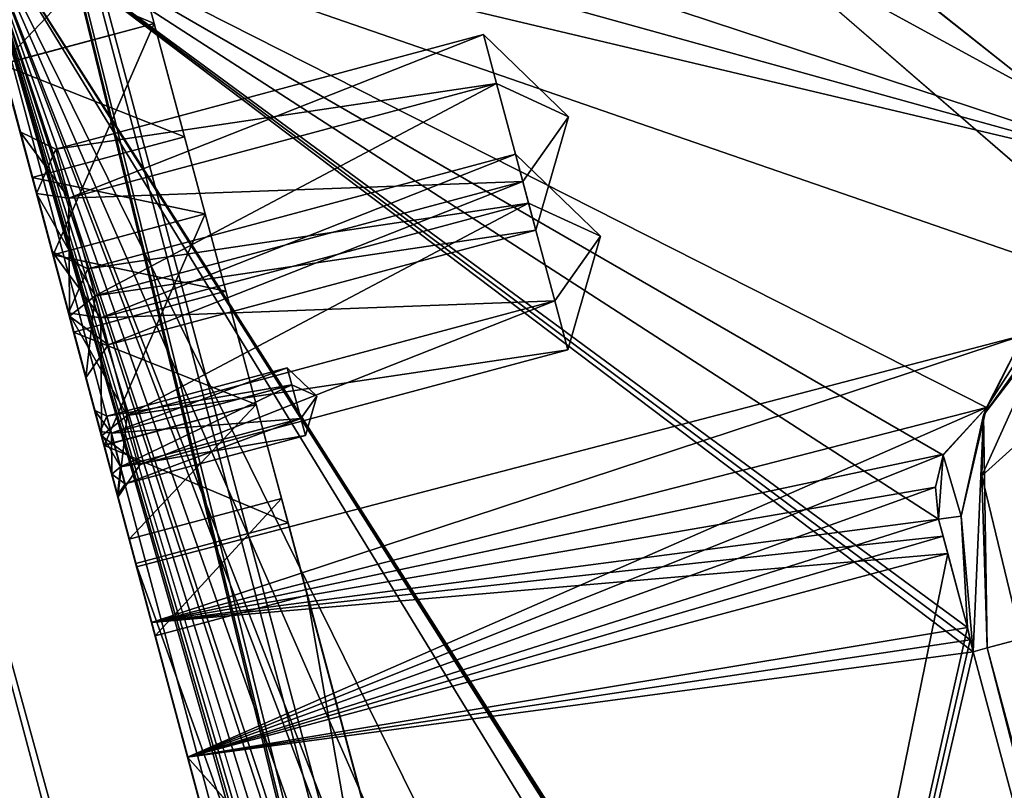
# Model space of a CAD drawing. Header units: inches. Extents: x -12.5 to 12.5, y -27.4 to 0.
# Tile 81 of 136: x -11.9 to -10.6, y -2.3 to -1.3. Entities that reach past the tile are written whole.
import ezdxf

# ---------------------------------------------------------------- set-up
doc = ezdxf.new("R2010")
doc.units = ezdxf.units.IN
doc.header["$LTSCALE"] = 52.148148
doc.header["$MEASUREMENT"] = 0
for name, color, linetype in [('1', 7, 'CONTINUOUS'), ('106', 7, 'CONTINUOUS'), ('109', 7, 'CONTINUOUS'), ('1134', 7, 'CONTINUOUS'), ('1135', 7, 'CONTINUOUS'), ('12', 7, 'CONTINUOUS'), ('120', 7, 'CONTINUOUS'), ('123', 7, 'CONTINUOUS'), ('124', 7, 'CONTINUOUS'), ('128', 7, 'CONTINUOUS'), ('129', 7, 'CONTINUOUS'), ('130', 7, 'CONTINUOUS'), ('131', 7, 'CONTINUOUS'), ('132', 7, 'CONTINUOUS'), ('164', 7, 'CONTINUOUS'), ('165', 7, 'CONTINUOUS'), ('168', 7, 'CONTINUOUS'), ('169', 7, 'CONTINUOUS'), ('186', 7, 'CONTINUOUS'), ('187', 7, 'CONTINUOUS'), ('2', 7, 'CONTINUOUS'), ('204', 7, 'CONTINUOUS'), ('205', 7, 'CONTINUOUS'), ('206', 7, 'CONTINUOUS'), ('236', 7, 'CONTINUOUS'), ('237', 7, 'CONTINUOUS'), ('240', 7, 'CONTINUOUS'), ('365', 7, 'CONTINUOUS'), ('366', 7, 'CONTINUOUS'), ('367', 7, 'CONTINUOUS'), ('368', 7, 'CONTINUOUS'), ('369', 7, 'CONTINUOUS'), ('370', 7, 'CONTINUOUS'), ('371', 7, 'CONTINUOUS'), ('372', 7, 'CONTINUOUS'), ('373', 7, 'CONTINUOUS'), ('374', 7, 'CONTINUOUS'), ('375', 7, 'CONTINUOUS'), ('376', 7, 'CONTINUOUS'), ('581', 7, 'CONTINUOUS'), ('582', 7, 'CONTINUOUS'), ('583', 7, 'CONTINUOUS'), ('584', 7, 'CONTINUOUS'), ('585', 7, 'CONTINUOUS'), ('586', 7, 'CONTINUOUS'), ('6', 7, 'CONTINUOUS'), ('61', 7, 'CONTINUOUS')]:
    doc.layers.add(name, color=color, linetype=linetype)

msp = doc.modelspace()

# ---------------------------------------------------------------- linework, layer by layer
at = {"layer": '1', "linetype": 'Continuous'}
for points in [[(-10.025, -1.988), (-9.9625, -1.8797), (-12.2412, -0.07), (-10.025, -1.988)], [(-4.9442, -27.303), (-10.025, -1.988), (-12.2412, -0.07), (-4.9442, -27.303)], [(-12.2412, -0.07), (-9.9625, -1.8797), (12.2412, -0.07), (-12.2412, -0.07)]]:
    msp.add_3dface(points, dxfattribs=at)
at = {"layer": '106', "color": 9, "linetype": 'Continuous', "true_color": 0xbfc4ba}
for points in [[(-11.9432, -1.1333, -3.07), (-5.1445, -26.5063, -3.07), (-12.1412, -1.1863, -3.07), (-11.9432, -1.1333, -3.07)], [(-12.1412, -1.1863, -3.07), (-5.1445, -26.5063, -3.07), (-5.3425, -26.5593, -3.07), (-12.1412, -1.1863, -3.07)]]:
    msp.add_3dface(points, dxfattribs=at)
at = {"layer": '109', "linetype": 'Continuous'}
for points in [[(-11.9432, -1.1333, -3.3), (-5.1445, -26.5063, -3.3), (-11.9432, -1.1333, -3.07), (-11.9432, -1.1333, -3.3)], [(-5.1445, -26.5063, -3.3), (-5.1445, -26.5063, -3.07), (-11.9432, -1.1333, -3.07), (-5.1445, -26.5063, -3.3)]]:
    msp.add_3dface(points, dxfattribs=at)
at = {"layer": '1134', "linetype": 'Continuous'}
for points in [[(-10.6469, -2.0946, -0.3935), (-10.6038, -2.0831, -0.375), (-10.167, -3.8856, -0.3935), (-10.6469, -2.0946, -0.3935)], [(-10.1848, -3.8904, -0.438), (-10.6647, -2.0994, -0.438), (-10.6469, -2.0946, -0.3935), (-10.1848, -3.8904, -0.438)], [(-10.1848, -3.8904, -0.438), (-10.6469, -2.0946, -0.3935), (-10.167, -3.8856, -0.3935), (-10.1848, -3.8904, -0.438)]]:
    msp.add_3dface(points, dxfattribs=at)
at = {"layer": '1135', "linetype": 'Continuous'}
for points in [[(-10.6516, -1.799, -0.438), (-10.4685, -1.5604, -0.438), (-10.5638, -1.6769, -0.3935), (-10.6516, -1.799, -0.438)], [(-10.5638, -1.6769, -0.3935), (-10.5924, -1.8206, -0.375), (-10.654, -1.8761, -0.3935), (-10.5638, -1.6769, -0.3935)], [(-10.6516, -1.799, -0.438), (-10.5638, -1.6769, -0.3935), (-10.654, -1.8761, -0.3935), (-10.6516, -1.799, -0.438)], [(-10.6647, -2.0994, -0.438), (-10.6516, -1.799, -0.438), (-10.6469, -2.0946, -0.3935), (-10.6647, -2.0994, -0.438)], [(-10.6516, -1.799, -0.438), (-10.654, -1.8761, -0.3935), (-10.6469, -2.0946, -0.3935), (-10.6516, -1.799, -0.438)], [(-10.5924, -1.8206, -0.375), (-10.6038, -2.0831, -0.375), (-10.654, -1.8761, -0.3935), (-10.5924, -1.8206, -0.375)], [(-10.654, -1.8761, -0.3935), (-10.6038, -2.0831, -0.375), (-10.6469, -2.0946, -0.3935), (-10.654, -1.8761, -0.3935)]]:
    msp.add_3dface(points, dxfattribs=at)
at = {"layer": '12', "linetype": 'Continuous'}
for points in [[(-10.1848, -3.8904, -3.3), (-10.6647, -2.0994, -3.3), (-10.6647, -2.0994, -2.225), (-10.1848, -3.8904, -3.3)], [(-10.1848, -3.8904, -2.225), (-10.1848, -3.8904, -3.3), (-10.6647, -2.0994, -2.225), (-10.1848, -3.8904, -2.225)], [(-10.6647, -2.0994, -1.725), (-10.6647, -2.0994, -0.438), (-10.1848, -3.8904, -1.725), (-10.6647, -2.0994, -1.725)], [(-10.1848, -3.8904, -1.725), (-10.6647, -2.0994, -0.438), (-10.1848, -3.8904, -0.438), (-10.1848, -3.8904, -1.725)]]:
    msp.add_3dface(points, dxfattribs=at)
at = {"layer": '120', "linetype": 'Continuous'}
for points in [[(-5.3425, -26.5593, -3.3), (-12.1412, -1.1863, -3.3), (-5.3425, -26.5593, -3.07), (-5.3425, -26.5593, -3.3)], [(-12.1412, -1.1863, -3.3), (-12.1412, -1.1863, -3.07), (-5.3425, -26.5593, -3.07), (-12.1412, -1.1863, -3.3)]]:
    msp.add_3dface(points, dxfattribs=at)
at = {"layer": '123', "linetype": 'Continuous'}
for points in [[(-5.4393, -27.2804, -2.782), (-12.1072, 0, -2.782), (-12.5, -0.9296, -2.782), (-5.4393, -27.2804, -2.782)], [(-5.3186, -27.373, -2.782), (-4.7726, -27.373, -2.782), (-12.1072, 0, -2.782), (-5.3186, -27.373, -2.782)], [(-5.3186, -27.373, -2.782), (-12.1072, 0, -2.782), (-5.3947, -27.3472, -2.782), (-5.3186, -27.373, -2.782)], [(-12.1072, 0, -2.782), (-5.4393, -27.2804, -2.782), (-5.3947, -27.3472, -2.782), (-12.1072, 0, -2.782)]]:
    msp.add_3dface(points, dxfattribs=at)
at = {"layer": '124', "linetype": 'Continuous'}
for points in [[(-12.26, 0, -2.482), (-4.9254, -27.373, -2.482), (-11.7724, -1.8198, -2.3915), (-12.26, 0, -2.482)], [(-12.26, 0, -1.53), (-12.26, 0, -2.482), (-11.7724, -1.8198, -2.3915), (-12.26, 0, -1.53)], [(-11.962, -1.1122, -1.53), (-12.26, 0, -1.53), (-11.7724, -1.8198, -2.3915), (-11.962, -1.1122, -1.53)], [(-4.9442, -27.303), (-12.2412, -0.07), (-4.9442, -27.303, -0.25), (-4.9442, -27.303)], [(-12.2412, -0.07), (-11.8336, -1.5914, -0.531), (-11.8127, -1.6694, -0.3911), (-12.2412, -0.07)], [(-11.8336, -1.5914, -0.531), (-12.2412, -0.07), (-11.8533, -1.5177, -0.7261), (-11.8336, -1.5914, -0.531)], [(-11.7709, -1.8254, -0.3911), (-12.2412, -0.07), (-11.8127, -1.6694, -0.3911), (-11.7709, -1.8254, -0.3911)], [(-12.2412, -0.07), (-11.7709, -1.8254, -0.3911), (-11.0302, -4.5896, -0.866), (-12.2412, -0.07)], [(-12.2412, -0.07), (-10.9896, -4.7412, -0.531), (-10.9687, -4.8192, -0.3911), (-12.2412, -0.07)], [(-10.9896, -4.7412, -0.531), (-12.2412, -0.07), (-11.0093, -4.6676, -0.7261), (-10.9896, -4.7412, -0.531)], [(-10.9269, -4.9752, -0.3911), (-12.2412, -0.07), (-10.9687, -4.8192, -0.3911), (-10.9269, -4.9752, -0.3911)], [(-12.2412, -0.07), (-10.9269, -4.9752, -0.3911), (-10.1456, -7.8911, -0.531), (-12.2412, -0.07)], [(-12.2412, -0.07), (-10.1456, -7.8911, -0.531), (-10.1247, -7.9691, -0.3911), (-12.2412, -0.07)], [(-10.0829, -8.1251, -0.3911), (-12.2412, -0.07), (-10.1247, -7.9691, -0.3911), (-10.0829, -8.1251, -0.3911)], [(-12.2412, -0.07), (-10.0829, -8.1251, -0.3911), (-9.2807, -11.119, -0.3911), (-12.2412, -0.07)], [(-9.2389, -11.275, -0.3911), (-12.2412, -0.07), (-9.2807, -11.119, -0.3911), (-9.2389, -11.275, -0.3911)], [(-12.2412, -0.07), (-9.2389, -11.275, -0.3911), (-8.4367, -14.2689, -0.3911), (-12.2412, -0.07)], [(-8.3949, -14.4249, -0.3911), (-12.2412, -0.07), (-8.4367, -14.2689, -0.3911), (-8.3949, -14.4249, -0.3911)], [(-12.2412, -0.07), (-8.3949, -14.4249, -0.3911), (-7.5927, -17.4188, -0.3911), (-12.2412, -0.07)], [(-7.5509, -17.5748, -0.3911), (-12.2412, -0.07), (-7.5927, -17.4188, -0.3911), (-7.5509, -17.5748, -0.3911)], [(-12.2412, -0.07), (-7.5509, -17.5748, -0.3911), (-6.7486, -20.5687, -0.3911), (-12.2412, -0.07)], [(-6.7068, -20.7247, -0.3911), (-12.2412, -0.07), (-6.7486, -20.5687, -0.3911), (-6.7068, -20.7247, -0.3911)], [(-12.2412, -0.07), (-6.7068, -20.7247, -0.3911), (-5.9046, -23.7186, -0.3911), (-12.2412, -0.07)], [(-5.8628, -23.8745, -0.3911), (-12.2412, -0.07), (-5.9046, -23.7186, -0.3911), (-5.8628, -23.8745, -0.3911)], [(-12.2412, -0.07), (-5.8628, -23.8745, -0.3911), (-5.0606, -26.8684, -0.3911), (-12.2412, -0.07)], [(-5.0188, -27.0244, -0.3911), (-12.2412, -0.07), (-5.0606, -26.8684, -0.3911), (-5.0188, -27.0244, -0.3911)], [(-12.2412, -0.07), (-5.0188, -27.0244, -0.3911), (-4.9777, -27.178, -0.25), (-12.2412, -0.07)], [(-12.2412, -0.07), (-11.8742, -1.4397, -0.866), (-11.8533, -1.5177, -0.7261), (-12.2412, -0.07)], [(-11.8742, -1.4397, -0.866), (-12.2412, -0.07), (-11.8972, -1.354, -1.0463), (-11.8742, -1.4397, -0.866)], [(-12.2412, -0.07), (-11.0302, -4.5896, -0.866), (-11.0093, -4.6676, -0.7261), (-12.2412, -0.07)], [(-4.9442, -27.303, -0.25), (-12.2412, -0.07), (-4.9777, -27.178, -0.25), (-4.9442, -27.303, -0.25)], [(-11.9291, -1.2348, -1.5408), (-11.962, -1.1122, -1.53), (-11.7724, -1.8198, -2.3915), (-11.9291, -1.2348, -1.5408)], [(-11.8972, -1.3539, -1.573), (-11.9291, -1.2348, -1.5408), (-11.7724, -1.8198, -2.3915), (-11.8972, -1.3539, -1.573)], [(-11.8324, -1.5957, -1.616), (-11.8972, -1.3539, -1.573), (-11.7796, -1.7928, -2.343), (-11.8324, -1.5957, -1.616)], [(-11.7796, -1.7928, -2.343), (-11.8972, -1.3539, -1.573), (-11.7724, -1.8198, -2.3915), (-11.7796, -1.7928, -2.343)], [(-11.8587, -1.4977, -1.0945), (-11.8742, -1.4397, -0.866), (-11.8972, -1.354, -1.0463), (-11.8587, -1.4977, -1.0945)], [(-11.8533, -1.5177, -1.0059), (-11.8742, -1.4397, -0.866), (-11.8587, -1.4977, -1.0945), (-11.8533, -1.5177, -1.0059)], [(-11.8324, -1.5957, -1.116), (-11.8533, -1.5177, -1.0059), (-11.8587, -1.4977, -1.0945), (-11.8324, -1.5957, -1.116)], [(-11.8115, -1.6737, -0.7261), (-11.8336, -1.5914, -0.531), (-11.8533, -1.5177, -0.7261), (-11.8115, -1.6737, -0.7261)], [(-11.8115, -1.6737, -1.0059), (-11.8533, -1.5177, -1.0059), (-11.8324, -1.5957, -1.116), (-11.8115, -1.6737, -1.0059)], [(-11.8127, -1.6694, -0.6709), (-11.8336, -1.5914, -0.531), (-11.8115, -1.6737, -0.7261), (-11.8127, -1.6694, -0.6709)], [(-11.7676, -1.8375, -1.573), (-11.8324, -1.5957, -1.616), (-11.7724, -1.8198, -2.2945), (-11.7676, -1.8375, -1.573)], [(-11.8324, -1.5957, -1.616), (-11.7796, -1.7928, -2.343), (-11.7724, -1.8198, -2.2945), (-11.8324, -1.5957, -1.616)], [(-11.8062, -1.6937, -1.0945), (-11.8115, -1.6737, -1.0059), (-11.8324, -1.5957, -1.116), (-11.8062, -1.6937, -1.0945)], [(-11.7709, -1.8254, -0.6709), (-11.8127, -1.6694, -0.6709), (-11.7906, -1.7517, -0.866), (-11.7709, -1.8254, -0.6709)], [(-11.7906, -1.7517, -0.866), (-11.8127, -1.6694, -0.6709), (-11.8115, -1.6737, -0.7261), (-11.7906, -1.7517, -0.866)], [(-11.7906, -1.7517, -0.866), (-11.8115, -1.6737, -1.0059), (-11.8062, -1.6937, -1.0945), (-11.7906, -1.7517, -0.866)], [(-11.7677, -1.8374, -1.0463), (-11.7906, -1.7517, -0.866), (-11.8062, -1.6937, -1.0945), (-11.7677, -1.8374, -1.0463)], [(-11.7709, -1.8254, -0.6709), (-11.7906, -1.7517, -0.866), (-11.7677, -1.8374, -1.0463), (-11.7709, -1.8254, -0.6709)], [(-11.7724, -1.8198, -2.3915), (-4.9254, -27.373, -2.482), (-11.7579, -1.8739, -2.3915), (-11.7724, -1.8198, -2.3915)], [(-11.7579, -1.8739, -2.2945), (-11.7676, -1.8375, -1.573), (-11.7724, -1.8198, -2.2945), (-11.7579, -1.8739, -2.2945)], [(-11.75, -1.9034, -0.531), (-11.7709, -1.8254, -0.6709), (-11.7677, -1.8374, -1.0463), (-11.75, -1.9034, -0.531)], [(-11.7709, -1.8254, -0.3911), (-11.75, -1.9034, -0.531), (-11.0934, -4.3537, -1.03), (-11.7709, -1.8254, -0.3911)], [(-11.0302, -4.5896, -0.866), (-11.7709, -1.8254, -0.3911), (-11.0532, -4.5039, -1.0463), (-11.0302, -4.5896, -0.866)], [(-11.0532, -4.5039, -1.0463), (-11.7709, -1.8254, -0.3911), (-11.0934, -4.3537, -1.03), (-11.0532, -4.5039, -1.0463)], [(-11.7274, -1.9876, -1.03), (-11.75, -1.9034, -0.531), (-11.7677, -1.8374, -1.0463), (-11.7274, -1.9876, -1.03)], [(-11.7357, -1.9566, -1.5408), (-11.7676, -1.8375, -1.573), (-11.7506, -1.9009, -2.343), (-11.7357, -1.9566, -1.5408)], [(-11.7506, -1.9009, -2.343), (-11.7676, -1.8375, -1.573), (-11.7579, -1.8739, -2.2945), (-11.7506, -1.9009, -2.343)], [(-11.7579, -1.8739, -2.3915), (-4.9254, -27.373, -2.482), (-10.1206, -7.9843, -2.3915), (-11.7579, -1.8739, -2.3915)], [(-11.7506, -1.9009, -2.343), (-11.7579, -1.8739, -2.3915), (-10.1206, -7.9843, -2.3915), (-11.7506, -1.9009, -2.343)], [(-11.7263, -1.9917, -1.975), (-11.7357, -1.9566, -1.5408), (-11.7506, -1.9009, -2.343), (-11.7263, -1.9917, -1.975)], [(-11.7074, -2.0625, -2.1518), (-11.7263, -1.9917, -1.975), (-11.7506, -1.9009, -2.343), (-11.7074, -2.0625, -2.1518)], [(-11.6616, -2.2332, -2.225), (-11.7074, -2.0625, -2.1518), (-11.7506, -1.9009, -2.343), (-11.6616, -2.2332, -2.225)], [(-11.6616, -2.2332, -2.225), (-11.7506, -1.9009, -2.343), (-10.1206, -7.9843, -2.3915), (-11.6616, -2.2332, -2.225)], [(-11.0934, -4.3537, -1.03), (-11.75, -1.9034, -0.531), (-11.7274, -1.9876, -1.03), (-11.0934, -4.3537, -1.03)], [(-11.7029, -2.0793, -1.53), (-11.7357, -1.9566, -1.5408), (-11.7074, -2.0625, -1.7982), (-11.7029, -2.0793, -1.53)], [(-11.7074, -2.0625, -1.7982), (-11.7357, -1.9566, -1.5408), (-11.7263, -1.9917, -1.975), (-11.7074, -2.0625, -1.7982)], [(-11.6616, -2.2332, -1.725), (-11.7029, -2.0793, -1.53), (-11.7074, -2.0625, -1.7982), (-11.6616, -2.2332, -1.725)], [(-11.118, -4.262, -1.53), (-11.7029, -2.0793, -1.53), (-11.144, -4.1651, -1.725), (-11.118, -4.262, -1.53)], [(-11.144, -4.1651, -1.725), (-11.7029, -2.0793, -1.53), (-11.6616, -2.2332, -1.725), (-11.144, -4.1651, -1.725)], [(-11.144, -4.1651, -2.225), (-11.6616, -2.2332, -2.225), (-10.1206, -7.9843, -2.3915), (-11.144, -4.1651, -2.225)]]:
    msp.add_3dface(points, dxfattribs=at)
at = {"layer": '128', "color": 253, "linetype": 'Continuous', "true_color": 0xaab2c4}
for points in [[(-4.7726, -27.373, -2.782), (-4.7726, -27.373, -2.482), (-12.1072, 0, -2.482), (-4.7726, -27.373, -2.782)], [(-4.7726, -27.373, -2.782), (-12.1072, 0, -2.482), (-12.1072, 0, -2.782), (-4.7726, -27.373, -2.782)]]:
    msp.add_3dface(points, dxfattribs=at)
at = {"layer": '129', "linetype": 'Continuous'}
for points in [[(-4.9254, -27.373, -2.482), (-12.26, 0, -2.482), (-12.1072, 0, -2.482), (-4.9254, -27.373, -2.482)], [(-4.7726, -27.373, -2.482), (-4.9254, -27.373, -2.482), (-12.1072, 0, -2.482), (-4.7726, -27.373, -2.482)]]:
    msp.add_3dface(points, dxfattribs=at)
at = {"layer": '130', "color": 253, "linetype": 'Continuous', "true_color": 0xaab2c4}
for points in [[(-11.704, -1.3023, -1.0463), (-11.7443, -1.1521, -1.03), (-11.704, -1.3022, -1.573), (-11.704, -1.3023, -1.0463)], [(-11.704, -1.3022, -1.573), (-11.7443, -1.1521, -1.03), (-11.7359, -1.1831, -1.5408), (-11.704, -1.3022, -1.573)], [(-11.6392, -1.5439, -1.616), (-11.704, -1.3023, -1.0463), (-11.704, -1.3022, -1.573), (-11.6392, -1.5439, -1.616)], [(-11.6655, -1.446, -1.0945), (-11.704, -1.3023, -1.0463), (-11.6392, -1.5439, -1.616), (-11.6655, -1.446, -1.0945)], [(-11.6392, -1.5439, -1.116), (-11.6655, -1.446, -1.0945), (-11.6392, -1.5439, -1.616), (-11.6392, -1.5439, -1.116)], [(-11.613, -1.6419, -1.0945), (-11.6392, -1.5439, -1.116), (-11.5745, -1.7857, -1.573), (-11.613, -1.6419, -1.0945)], [(-11.5745, -1.7857, -1.573), (-11.6392, -1.5439, -1.116), (-11.6392, -1.5439, -1.616), (-11.5745, -1.7857, -1.573)], [(-11.5745, -1.7856, -1.0463), (-11.613, -1.6419, -1.0945), (-11.5745, -1.7857, -1.573), (-11.5745, -1.7856, -1.0463)], [(-11.5342, -1.9358, -1.03), (-11.5745, -1.7856, -1.0463), (-11.5425, -1.9048, -1.5408), (-11.5342, -1.9358, -1.03)], [(-11.5425, -1.9048, -1.5408), (-11.5745, -1.7856, -1.0463), (-11.5745, -1.7857, -1.573), (-11.5425, -1.9048, -1.5408)], [(-11.5097, -2.0275, -1.53), (-11.5342, -1.9358, -1.03), (-11.5425, -1.9048, -1.5408), (-11.5097, -2.0275, -1.53)], [(-10.9002, -4.3019, -1.03), (-11.5342, -1.9358, -1.03), (-10.9248, -4.2103, -1.53), (-10.9002, -4.3019, -1.03)], [(-10.9248, -4.2103, -1.53), (-11.5342, -1.9358, -1.03), (-11.5097, -2.0275, -1.53), (-10.9248, -4.2103, -1.53)]]:
    msp.add_3dface(points, dxfattribs=at)
at = {"layer": '131', "linetype": 'Continuous'}
for points in [[(-11.8972, -1.3539, -1.573), (-11.8324, -1.5957, -1.616), (-11.704, -1.3022, -1.573), (-11.8972, -1.3539, -1.573)], [(-11.8324, -1.5957, -1.616), (-11.6392, -1.5439, -1.616), (-11.704, -1.3022, -1.573), (-11.8324, -1.5957, -1.616)], [(-11.8324, -1.5957, -1.616), (-11.7676, -1.8375, -1.573), (-11.6392, -1.5439, -1.616), (-11.8324, -1.5957, -1.616)], [(-11.7676, -1.8375, -1.573), (-11.5745, -1.7857, -1.573), (-11.6392, -1.5439, -1.616), (-11.7676, -1.8375, -1.573)]]:
    msp.add_3dface(points, dxfattribs=at)
at = {"layer": '132', "linetype": 'Continuous'}
for points in [[(-11.7029, -2.0793, -1.53), (-11.118, -4.262, -1.53), (-11.5097, -2.0275, -1.53), (-11.7029, -2.0793, -1.53)], [(-11.118, -4.262, -1.53), (-10.9248, -4.2103, -1.53), (-11.5097, -2.0275, -1.53), (-11.118, -4.262, -1.53)]]:
    msp.add_3dface(points, dxfattribs=at)
at = {"layer": '164', "linetype": 'Continuous'}
for points in [[(-11.7274, -1.9876, -1.03), (-11.5342, -1.9358, -1.03), (-10.9002, -4.3019, -1.03), (-11.7274, -1.9876, -1.03)], [(-11.0934, -4.3537, -1.03), (-11.7274, -1.9876, -1.03), (-10.9002, -4.3019, -1.03), (-11.0934, -4.3537, -1.03)]]:
    msp.add_3dface(points, dxfattribs=at)
at = {"layer": '165', "linetype": 'Continuous'}
for points in [[(-11.8587, -1.4977, -1.0945), (-11.6655, -1.446, -1.0945), (-11.6392, -1.5439, -1.116), (-11.8587, -1.4977, -1.0945)], [(-11.8324, -1.5957, -1.116), (-11.8587, -1.4977, -1.0945), (-11.6392, -1.5439, -1.116), (-11.8324, -1.5957, -1.116)], [(-11.8324, -1.5957, -1.116), (-11.6392, -1.5439, -1.116), (-11.613, -1.6419, -1.0945), (-11.8324, -1.5957, -1.116)], [(-11.8062, -1.6937, -1.0945), (-11.8324, -1.5957, -1.116), (-11.613, -1.6419, -1.0945), (-11.8062, -1.6937, -1.0945)]]:
    msp.add_3dface(points, dxfattribs=at)
at = {"layer": '168', "linetype": 'Continuous'}
for points in [[(-11.9374, -1.2038, -1.03), (-11.7443, -1.1521, -1.03), (-11.704, -1.3023, -1.0463), (-11.9374, -1.2038, -1.03)], [(-11.8972, -1.354, -1.0463), (-11.9374, -1.2038, -1.03), (-11.704, -1.3023, -1.0463), (-11.8972, -1.354, -1.0463)], [(-11.8972, -1.354, -1.0463), (-11.704, -1.3023, -1.0463), (-11.6655, -1.446, -1.0945), (-11.8972, -1.354, -1.0463)], [(-11.8587, -1.4977, -1.0945), (-11.8972, -1.354, -1.0463), (-11.6655, -1.446, -1.0945), (-11.8587, -1.4977, -1.0945)]]:
    msp.add_3dface(points, dxfattribs=at)
at = {"layer": '169', "linetype": 'Continuous'}
for points in [[(-11.8062, -1.6937, -1.0945), (-11.613, -1.6419, -1.0945), (-11.5745, -1.7856, -1.0463), (-11.8062, -1.6937, -1.0945)], [(-11.7677, -1.8374, -1.0463), (-11.8062, -1.6937, -1.0945), (-11.5745, -1.7856, -1.0463), (-11.7677, -1.8374, -1.0463)], [(-11.7677, -1.8374, -1.0463), (-11.5745, -1.7856, -1.0463), (-11.5342, -1.9358, -1.03), (-11.7677, -1.8374, -1.0463)], [(-11.7274, -1.9876, -1.03), (-11.7677, -1.8374, -1.0463), (-11.5342, -1.9358, -1.03), (-11.7274, -1.9876, -1.03)]]:
    msp.add_3dface(points, dxfattribs=at)
at = {"layer": '186', "linetype": 'Continuous'}
for points in [[(-11.9291, -1.2348, -1.5408), (-11.8972, -1.3539, -1.573), (-11.7359, -1.1831, -1.5408), (-11.9291, -1.2348, -1.5408)], [(-11.8972, -1.3539, -1.573), (-11.704, -1.3022, -1.573), (-11.7359, -1.1831, -1.5408), (-11.8972, -1.3539, -1.573)]]:
    msp.add_3dface(points, dxfattribs=at)
at = {"layer": '187', "linetype": 'Continuous'}
for points in [[(-11.7676, -1.8375, -1.573), (-11.7357, -1.9566, -1.5408), (-11.5745, -1.7857, -1.573), (-11.7676, -1.8375, -1.573)], [(-11.7357, -1.9566, -1.5408), (-11.5425, -1.9048, -1.5408), (-11.5745, -1.7857, -1.573), (-11.7357, -1.9566, -1.5408)], [(-11.7357, -1.9566, -1.5408), (-11.7029, -2.0793, -1.53), (-11.5425, -1.9048, -1.5408), (-11.7357, -1.9566, -1.5408)], [(-11.7029, -2.0793, -1.53), (-11.5097, -2.0275, -1.53), (-11.5425, -1.9048, -1.5408), (-11.7029, -2.0793, -1.53)]]:
    msp.add_3dface(points, dxfattribs=at)
at = {"layer": '2', "linetype": 'Continuous'}
for points in [[(-12.1412, -1.1863, -3.3), (-5.3425, -26.5593, -3.3), (-12.5, -0.9296, -3.3), (-12.1412, -1.1863, -3.3)], [(-12.5, -0.9296, -3.3), (-5.3425, -26.5593, -3.3), (-5.4393, -27.2804, -3.3), (-12.5, -0.9296, -3.3)], [(-10.5002, -1.0172, -3.3), (-10.3691, -1.5064, -3.3), (-11.206, -1.05, -3.3), (-10.5002, -1.0172, -3.3)], [(-11.206, -1.05, -3.3), (-10.3691, -1.5064, -3.3), (-11.2935, -1.2016, -3.3), (-11.206, -1.05, -3.3)], [(-5.1445, -26.5063, -3.3), (-11.9432, -1.1333, -3.3), (-5.581, -23.348, -3.3), (-5.1445, -26.5063, -3.3)], [(-10.1263, -4.1046, -3.3), (-11.9432, -1.1333, -3.3), (-10.1756, -3.9207, -3.3), (-10.1263, -4.1046, -3.3)], [(-11.9432, -1.1333, -3.3), (-10.1263, -4.1046, -3.3), (-10.3835, -4.2964, -3.3), (-11.9432, -1.1333, -3.3)], [(-10.1756, -3.9207, -3.3), (-11.9432, -1.1333, -3.3), (-10.1804, -3.9056, -3.3), (-10.1756, -3.9207, -3.3)], [(-10.1804, -3.9056, -3.3), (-11.9432, -1.1333, -3.3), (-10.1848, -3.8904, -3.3), (-10.1804, -3.9056, -3.3)], [(-10.1848, -3.8904, -3.3), (-11.9432, -1.1333, -3.3), (-10.6647, -2.0994, -3.3), (-10.1848, -3.8904, -3.3)], [(-10.6647, -2.0994, -3.3), (-11.9432, -1.1333, -3.3), (-10.6685, -2.0841, -3.3), (-10.6647, -2.0994, -3.3)], [(-10.6685, -2.0841, -3.3), (-11.9432, -1.1333, -3.3), (-10.6719, -2.0686, -3.3), (-10.6685, -2.0841, -3.3)], [(-10.6719, -2.0686, -3.3), (-11.9432, -1.1333, -3.3), (-10.7087, -1.9313, -3.3), (-10.6719, -2.0686, -3.3)], [(-10.7087, -1.9313, -3.3), (-11.9432, -1.1333, -3.3), (-10.7029, -1.8498, -3.3), (-10.7087, -1.9313, -3.3)], [(-10.7029, -1.8498, -3.3), (-11.9432, -1.1333, -3.3), (-10.6479, -1.7893, -3.3), (-10.7029, -1.8498, -3.3)], [(-10.6479, -1.7893, -3.3), (-11.9432, -1.1333, -3.3), (-10.5378, -1.619, -3.3), (-10.6479, -1.7893, -3.3)], [(-10.5378, -1.619, -3.3), (-11.9432, -1.1333, -3.3), (-10.3691, -1.5064, -3.3), (-10.5378, -1.619, -3.3)], [(-10.3691, -1.5064, -3.3), (-11.9432, -1.1333, -3.3), (-11.4685, -1.2016, -3.3), (-10.3691, -1.5064, -3.3)], [(-10.646, -4.448, -3.3), (-11.9432, -1.1333, -3.3), (-10.5585, -4.2964, -3.3), (-10.646, -4.448, -3.3)], [(-11.9432, -1.1333, -3.3), (-10.646, -4.448, -3.3), (-9.5395, -7.4464, -3.3), (-11.9432, -1.1333, -3.3)], [(-10.5585, -4.2964, -3.3), (-11.9432, -1.1333, -3.3), (-10.3835, -4.2964, -3.3), (-10.5585, -4.2964, -3.3)], [(-9.802, -7.598, -3.3), (-11.9432, -1.1333, -3.3), (-9.7145, -7.4464, -3.3), (-9.802, -7.598, -3.3)], [(-11.9432, -1.1333, -3.3), (-9.802, -7.598, -3.3), (-8.8705, -10.5964, -3.3), (-11.9432, -1.1333, -3.3)], [(-9.7145, -7.4464, -3.3), (-11.9432, -1.1333, -3.3), (-9.5395, -7.4464, -3.3), (-9.7145, -7.4464, -3.3)], [(-8.958, -10.748, -3.3), (-11.9432, -1.1333, -3.3), (-8.8705, -10.5964, -3.3), (-8.958, -10.748, -3.3)], [(-11.9432, -1.1333, -3.3), (-8.958, -10.748, -3.3), (-8.114, -13.898, -3.3), (-11.9432, -1.1333, -3.3)], [(-11.9432, -1.1333, -3.3), (-8.114, -13.898, -3.3), (-7.27, -17.048, -3.3), (-11.9432, -1.1333, -3.3)], [(-11.9432, -1.1333, -3.3), (-7.27, -17.048, -3.3), (-6.426, -20.198, -3.3), (-11.9432, -1.1333, -3.3)], [(-11.9432, -1.1333, -3.3), (-6.426, -20.198, -3.3), (-5.581, -23.348, -3.3), (-11.9432, -1.1333, -3.3)], [(-11.2935, -1.2016, -3.3), (-10.3691, -1.5064, -3.3), (-11.4685, -1.2016, -3.3), (-11.2935, -1.2016, -3.3)]]:
    msp.add_3dface(points, dxfattribs=at)
at = {"layer": '204', "linetype": 'Continuous'}
for points in [[(-10.6719, -2.0686, -1.725), (-11.6616, -2.2332, -1.725), (-10.697, -1.9748, -1.725), (-10.6719, -2.0686, -1.725)], [(-10.6719, -2.0686, -1.725), (-10.6685, -2.0841, -1.725), (-11.6616, -2.2332, -1.725), (-10.6719, -2.0686, -1.725)], [(-10.6685, -2.0841, -1.725), (-10.6647, -2.0994, -1.725), (-11.6616, -2.2332, -1.725), (-10.6685, -2.0841, -1.725)], [(-10.6647, -2.0994, -1.725), (-10.1848, -3.8904, -1.725), (-11.6616, -2.2332, -1.725), (-10.6647, -2.0994, -1.725)], [(-10.1848, -3.8904, -1.725), (-10.1825, -3.8986, -1.725), (-11.6616, -2.2332, -1.725), (-10.1848, -3.8904, -1.725)], [(-10.1825, -3.8986, -1.725), (-10.1801, -3.9068, -1.725), (-11.6616, -2.2332, -1.725), (-10.1825, -3.8986, -1.725)], [(-10.1801, -3.9068, -1.725), (-11.144, -4.1651, -1.725), (-11.6616, -2.2332, -1.725), (-10.1801, -3.9068, -1.725)]]:
    msp.add_3dface(points, dxfattribs=at)
at = {"layer": '205', "linetype": 'Continuous'}
for points in [[(-10.6011, -1.6978, -2.035), (-10.6012, -1.6978, -1.9149), (-11.7263, -1.9917, -1.975), (-10.6011, -1.6978, -2.035)], [(-10.6011, -1.6978, -2.035), (-11.7263, -1.9917, -1.975), (-11.7074, -2.0625, -2.1518), (-10.6011, -1.6978, -2.035)], [(-10.6012, -1.6978, -1.9149), (-11.7074, -2.0625, -1.7982), (-11.7263, -1.9917, -1.975), (-10.6012, -1.6978, -1.9149)], [(-10.6479, -1.7893, -2.1615), (-10.6011, -1.6978, -2.035), (-11.7074, -2.0625, -2.1518), (-10.6479, -1.7893, -2.1615)], [(-10.6012, -1.6978, -1.9149), (-10.6479, -1.7893, -1.7885), (-11.7074, -2.0625, -1.7982), (-10.6012, -1.6978, -1.9149)], [(-10.6479, -1.7893, -2.1615), (-11.7074, -2.0625, -2.1518), (-11.6616, -2.2332, -2.225), (-10.6479, -1.7893, -2.1615)], [(-11.7074, -2.0625, -1.7982), (-10.6479, -1.7893, -1.7885), (-10.7025, -1.8488, -1.7574), (-11.7074, -2.0625, -1.7982)], [(-10.6479, -1.7893, -2.1615), (-11.6616, -2.2332, -2.225), (-10.7025, -1.8488, -2.1926), (-10.6479, -1.7893, -2.1615)], [(-10.7127, -1.8906, -1.74), (-11.7074, -2.0625, -1.7982), (-10.7025, -1.8488, -1.7574), (-10.7127, -1.8906, -1.74)], [(-10.7025, -1.8488, -2.1926), (-11.6616, -2.2332, -2.225), (-10.7127, -1.8906, -2.21), (-10.7025, -1.8488, -2.1926)], [(-10.7087, -1.9313, -1.7291), (-11.7074, -2.0625, -1.7982), (-10.7127, -1.8906, -1.74), (-10.7087, -1.9313, -1.7291)], [(-10.7127, -1.8906, -2.21), (-11.6616, -2.2332, -2.225), (-10.7087, -1.9313, -2.2209), (-10.7127, -1.8906, -2.21)], [(-10.7029, -1.9529, -1.726), (-11.7074, -2.0625, -1.7982), (-10.7087, -1.9313, -1.7291), (-10.7029, -1.9529, -1.726)], [(-10.7087, -1.9313, -2.2209), (-11.6616, -2.2332, -2.225), (-10.7029, -1.9529, -2.224), (-10.7087, -1.9313, -2.2209)], [(-10.697, -1.9748, -1.725), (-11.7074, -2.0625, -1.7982), (-10.7029, -1.9529, -1.726), (-10.697, -1.9748, -1.725)], [(-10.7029, -1.9529, -2.224), (-11.6616, -2.2332, -2.225), (-10.697, -1.9748, -2.225), (-10.7029, -1.9529, -2.224)], [(-11.6616, -2.2332, -1.725), (-11.7074, -2.0625, -1.7982), (-10.697, -1.9748, -1.725), (-11.6616, -2.2332, -1.725)]]:
    msp.add_3dface(points, dxfattribs=at)
at = {"layer": '206', "linetype": 'Continuous'}
for points in [[(-11.6616, -2.2332, -2.225), (-11.144, -4.1651, -2.225), (-10.697, -1.9748, -2.225), (-11.6616, -2.2332, -2.225)], [(-11.144, -4.1651, -2.225), (-10.6719, -2.0686, -2.225), (-10.697, -1.9748, -2.225), (-11.144, -4.1651, -2.225)], [(-10.6685, -2.0841, -2.225), (-10.6719, -2.0686, -2.225), (-11.144, -4.1651, -2.225), (-10.6685, -2.0841, -2.225)], [(-10.6647, -2.0994, -2.225), (-10.6685, -2.0841, -2.225), (-11.144, -4.1651, -2.225), (-10.6647, -2.0994, -2.225)], [(-10.1848, -3.8904, -2.225), (-10.6647, -2.0994, -2.225), (-11.144, -4.1651, -2.225), (-10.1848, -3.8904, -2.225)]]:
    msp.add_3dface(points, dxfattribs=at)
at = {"layer": '236', "linetype": 'Continuous'}
for points in [[(-10.6479, -1.7893, -1.7), (-10.6799, -1.9272, -1.7), (-10.7029, -1.8498, -1.7), (-10.6479, -1.7893, -1.7)], [(-10.7029, -1.8498, -1.7), (-10.6799, -1.9272, -1.7), (-10.7087, -1.9313, -1.7), (-10.7029, -1.8498, -1.7)], [(-10.6799, -1.9272, -1.7), (-10.6719, -2.0686, -1.7), (-10.7087, -1.9313, -1.7), (-10.6799, -1.9272, -1.7)]]:
    msp.add_3dface(points, dxfattribs=at)
at = {"layer": '237', "linetype": 'Continuous'}
for points in [[(-10.7029, -1.8498, -3.3), (-10.6479, -1.7893, -3.3), (-10.7025, -1.8488, -2.1926), (-10.7029, -1.8498, -3.3)], [(-10.6479, -1.7893, -1.7885), (-10.6479, -1.7893, -1.7), (-10.7029, -1.8498, -1.7), (-10.6479, -1.7893, -1.7885)], [(-10.7025, -1.8488, -1.7574), (-10.6479, -1.7893, -1.7885), (-10.7029, -1.8498, -1.7), (-10.7025, -1.8488, -1.7574)], [(-10.6479, -1.7893, -3.3), (-10.6479, -1.7893, -2.1615), (-10.7025, -1.8488, -2.1926), (-10.6479, -1.7893, -3.3)], [(-10.7029, -1.8498, -3.3), (-10.7025, -1.8488, -2.1926), (-10.7127, -1.8906, -2.21), (-10.7029, -1.8498, -3.3)], [(-10.7127, -1.8906, -1.74), (-10.7025, -1.8488, -1.7574), (-10.7029, -1.8498, -1.7), (-10.7127, -1.8906, -1.74)], [(-10.7029, -1.8498, -3.3), (-10.7127, -1.8906, -2.21), (-10.7087, -1.9313, -2.2209), (-10.7029, -1.8498, -3.3)], [(-10.7127, -1.8906, -1.74), (-10.7029, -1.8498, -1.7), (-10.7087, -1.9313, -1.7), (-10.7127, -1.8906, -1.74)], [(-10.7087, -1.9313, -3.3), (-10.7029, -1.8498, -3.3), (-10.7087, -1.9313, -2.2209), (-10.7087, -1.9313, -3.3)], [(-10.7087, -1.9313, -1.7291), (-10.7127, -1.8906, -1.74), (-10.7087, -1.9313, -1.7), (-10.7087, -1.9313, -1.7291)]]:
    msp.add_3dface(points, dxfattribs=at)
at = {"layer": '240', "linetype": 'Continuous'}
for points in [[(-10.6719, -2.0686, -3.3), (-10.7087, -1.9313, -3.3), (-10.6719, -2.0686, -2.225), (-10.6719, -2.0686, -3.3)], [(-10.6719, -2.0686, -2.225), (-10.7087, -1.9313, -3.3), (-10.697, -1.9748, -2.225), (-10.6719, -2.0686, -2.225)], [(-10.7087, -1.9313, -3.3), (-10.7087, -1.9313, -2.2209), (-10.7029, -1.9529, -2.224), (-10.7087, -1.9313, -3.3)], [(-10.7087, -1.9313, -3.3), (-10.7029, -1.9529, -2.224), (-10.697, -1.9748, -2.225), (-10.7087, -1.9313, -3.3)], [(-10.6719, -2.0686, -1.7), (-10.7029, -1.9529, -1.726), (-10.7087, -1.9313, -1.7291), (-10.6719, -2.0686, -1.7)], [(-10.6719, -2.0686, -1.7), (-10.7087, -1.9313, -1.7291), (-10.7087, -1.9313, -1.7), (-10.6719, -2.0686, -1.7)], [(-10.6719, -2.0686, -1.7), (-10.697, -1.9748, -1.725), (-10.7029, -1.9529, -1.726), (-10.6719, -2.0686, -1.7)], [(-10.6719, -2.0686, -1.7), (-10.6719, -2.0686, -1.725), (-10.697, -1.9748, -1.725), (-10.6719, -2.0686, -1.7)]]:
    msp.add_3dface(points, dxfattribs=at)
at = {"layer": '365', "linetype": 'Continuous'}
for points in [[(-11.2289, -1.53, -0.6423), (-11.1377, -1.5721, -0.531), (-11.2455, -1.4679, -0.531), (-11.2289, -1.53, -0.6423)], [(-11.1956, -1.6541, -0.6423), (-11.1377, -1.5721, -0.531), (-11.2289, -1.53, -0.6423), (-11.1956, -1.6541, -0.6423)], [(-11.179, -1.7162, -0.531), (-11.1377, -1.5721, -0.531), (-11.1956, -1.6541, -0.6423), (-11.179, -1.7162, -0.531)]]:
    msp.add_3dface(points, dxfattribs=at)
at = {"layer": '366', "linetype": 'Continuous'}
for points in [[(-11.7718, -1.6755, -0.6423), (-11.2455, -1.4679, -0.531), (-11.7884, -1.6134, -0.531), (-11.7718, -1.6755, -0.6423)], [(-11.2289, -1.53, -0.6423), (-11.2455, -1.4679, -0.531), (-11.7718, -1.6755, -0.6423), (-11.2289, -1.53, -0.6423)], [(-11.7385, -1.7996, -0.6423), (-11.2289, -1.53, -0.6423), (-11.7718, -1.6755, -0.6423), (-11.7385, -1.7996, -0.6423)], [(-11.1956, -1.6541, -0.6423), (-11.2289, -1.53, -0.6423), (-11.7385, -1.7996, -0.6423), (-11.1956, -1.6541, -0.6423)], [(-11.7219, -1.8617, -0.531), (-11.1956, -1.6541, -0.6423), (-11.7385, -1.7996, -0.6423), (-11.7219, -1.8617, -0.531)], [(-11.179, -1.7162, -0.531), (-11.1956, -1.6541, -0.6423), (-11.7219, -1.8617, -0.531), (-11.179, -1.7162, -0.531)]]:
    msp.add_3dface(points, dxfattribs=at)
at = {"layer": '367', "linetype": 'Continuous'}
for points in [[(-11.8336, -1.5914, -0.531), (-11.8127, -1.6694, -0.6709), (-11.7884, -1.6134, -0.531), (-11.8336, -1.5914, -0.531)], [(-11.8127, -1.6694, -0.6709), (-11.7718, -1.6755, -0.6423), (-11.7884, -1.6134, -0.531), (-11.8127, -1.6694, -0.6709)], [(-11.8127, -1.6694, -0.6709), (-11.7709, -1.8254, -0.6709), (-11.7718, -1.6755, -0.6423), (-11.8127, -1.6694, -0.6709)], [(-11.7709, -1.8254, -0.6709), (-11.7385, -1.7996, -0.6423), (-11.7718, -1.6755, -0.6423), (-11.7709, -1.8254, -0.6709)], [(-11.7709, -1.8254, -0.6709), (-11.75, -1.9034, -0.531), (-11.7385, -1.7996, -0.6423), (-11.7709, -1.8254, -0.6709)], [(-11.75, -1.9034, -0.531), (-11.7219, -1.8617, -0.531), (-11.7385, -1.7996, -0.6423), (-11.75, -1.9034, -0.531)]]:
    msp.add_3dface(points, dxfattribs=at)
at = {"layer": '368', "linetype": 'Continuous'}
for points in [[(-11.2455, -1.4679, -0.531), (-11.1377, -1.5721, -0.531), (-11.2289, -1.53, -0.4197), (-11.2455, -1.4679, -0.531)], [(-11.2289, -1.53, -0.4197), (-11.1377, -1.5721, -0.531), (-11.1956, -1.6541, -0.4197), (-11.2289, -1.53, -0.4197)], [(-11.1377, -1.5721, -0.531), (-11.179, -1.7162, -0.531), (-11.1956, -1.6541, -0.4197), (-11.1377, -1.5721, -0.531)]]:
    msp.add_3dface(points, dxfattribs=at)
at = {"layer": '369', "linetype": 'Continuous'}
for points in [[(-11.7884, -1.6134, -0.531), (-11.2455, -1.4679, -0.531), (-11.2289, -1.53, -0.4197), (-11.7884, -1.6134, -0.531)], [(-11.7884, -1.6134, -0.531), (-11.2289, -1.53, -0.4197), (-11.7718, -1.6755, -0.4197), (-11.7884, -1.6134, -0.531)], [(-11.2289, -1.53, -0.4197), (-11.1956, -1.6541, -0.4197), (-11.7718, -1.6755, -0.4197), (-11.2289, -1.53, -0.4197)], [(-11.7718, -1.6755, -0.4197), (-11.1956, -1.6541, -0.4197), (-11.7385, -1.7996, -0.4197), (-11.7718, -1.6755, -0.4197)], [(-11.1956, -1.6541, -0.4197), (-11.179, -1.7162, -0.531), (-11.7385, -1.7996, -0.4197), (-11.1956, -1.6541, -0.4197)], [(-11.179, -1.7162, -0.531), (-11.7219, -1.8617, -0.531), (-11.7385, -1.7996, -0.4197), (-11.179, -1.7162, -0.531)]]:
    msp.add_3dface(points, dxfattribs=at)
at = {"layer": '370', "linetype": 'Continuous'}
for points in [[(-11.8127, -1.6694, -0.3911), (-11.8336, -1.5914, -0.531), (-11.7718, -1.6755, -0.4197), (-11.8127, -1.6694, -0.3911)], [(-11.8336, -1.5914, -0.531), (-11.7884, -1.6134, -0.531), (-11.7718, -1.6755, -0.4197), (-11.8336, -1.5914, -0.531)], [(-11.7709, -1.8254, -0.3911), (-11.8127, -1.6694, -0.3911), (-11.7385, -1.7996, -0.4197), (-11.7709, -1.8254, -0.3911)], [(-11.8127, -1.6694, -0.3911), (-11.7718, -1.6755, -0.4197), (-11.7385, -1.7996, -0.4197), (-11.8127, -1.6694, -0.3911)], [(-11.7219, -1.8617, -0.531), (-11.7709, -1.8254, -0.3911), (-11.7385, -1.7996, -0.4197), (-11.7219, -1.8617, -0.531)], [(-11.75, -1.9034, -0.531), (-11.7709, -1.8254, -0.3911), (-11.7219, -1.8617, -0.531), (-11.75, -1.9034, -0.531)]]:
    msp.add_3dface(points, dxfattribs=at)
at = {"layer": '371', "linetype": 'Continuous'}
for points in [[(-11.2695, -1.3784, -0.9773), (-11.1783, -1.4204, -0.866), (-11.2861, -1.3163, -0.866), (-11.2695, -1.3784, -0.9773)], [(-11.2362, -1.5025, -0.9773), (-11.1783, -1.4204, -0.866), (-11.2695, -1.3784, -0.9773), (-11.2362, -1.5025, -0.9773)], [(-11.2196, -1.5645, -0.866), (-11.1783, -1.4204, -0.866), (-11.2362, -1.5025, -0.9773), (-11.2196, -1.5645, -0.866)]]:
    msp.add_3dface(points, dxfattribs=at)
at = {"layer": '372', "linetype": 'Continuous'}
for points in [[(-11.8124, -1.5238, -0.9773), (-11.2861, -1.3163, -0.866), (-11.829, -1.4618, -0.866), (-11.8124, -1.5238, -0.9773)], [(-11.2695, -1.3784, -0.9773), (-11.2861, -1.3163, -0.866), (-11.8124, -1.5238, -0.9773), (-11.2695, -1.3784, -0.9773)], [(-11.7791, -1.6479, -0.9773), (-11.2695, -1.3784, -0.9773), (-11.8124, -1.5238, -0.9773), (-11.7791, -1.6479, -0.9773)], [(-11.2362, -1.5025, -0.9773), (-11.2695, -1.3784, -0.9773), (-11.7791, -1.6479, -0.9773), (-11.2362, -1.5025, -0.9773)], [(-11.7625, -1.71, -0.866), (-11.2362, -1.5025, -0.9773), (-11.7791, -1.6479, -0.9773), (-11.7625, -1.71, -0.866)], [(-11.2196, -1.5645, -0.866), (-11.2362, -1.5025, -0.9773), (-11.7625, -1.71, -0.866), (-11.2196, -1.5645, -0.866)]]:
    msp.add_3dface(points, dxfattribs=at)
at = {"layer": '373', "linetype": 'Continuous'}
for points in [[(-11.8742, -1.4397, -0.866), (-11.8533, -1.5177, -1.0059), (-11.829, -1.4618, -0.866), (-11.8742, -1.4397, -0.866)], [(-11.8533, -1.5177, -1.0059), (-11.8124, -1.5238, -0.9773), (-11.829, -1.4618, -0.866), (-11.8533, -1.5177, -1.0059)], [(-11.8533, -1.5177, -1.0059), (-11.8115, -1.6737, -1.0059), (-11.8124, -1.5238, -0.9773), (-11.8533, -1.5177, -1.0059)], [(-11.8115, -1.6737, -1.0059), (-11.7791, -1.6479, -0.9773), (-11.8124, -1.5238, -0.9773), (-11.8115, -1.6737, -1.0059)], [(-11.8115, -1.6737, -1.0059), (-11.7906, -1.7517, -0.866), (-11.7791, -1.6479, -0.9773), (-11.8115, -1.6737, -1.0059)], [(-11.7906, -1.7517, -0.866), (-11.7625, -1.71, -0.866), (-11.7791, -1.6479, -0.9773), (-11.7906, -1.7517, -0.866)]]:
    msp.add_3dface(points, dxfattribs=at)
at = {"layer": '374', "linetype": 'Continuous'}
for points in [[(-11.2861, -1.3163, -0.866), (-11.1783, -1.4204, -0.866), (-11.2695, -1.3784, -0.7547), (-11.2861, -1.3163, -0.866)], [(-11.2695, -1.3784, -0.7547), (-11.1783, -1.4204, -0.866), (-11.2362, -1.5025, -0.7547), (-11.2695, -1.3784, -0.7547)], [(-11.1783, -1.4204, -0.866), (-11.2196, -1.5645, -0.866), (-11.2362, -1.5025, -0.7547), (-11.1783, -1.4204, -0.866)]]:
    msp.add_3dface(points, dxfattribs=at)
at = {"layer": '375', "linetype": 'Continuous'}
for points in [[(-11.829, -1.4618, -0.866), (-11.2861, -1.3163, -0.866), (-11.2695, -1.3784, -0.7547), (-11.829, -1.4618, -0.866)], [(-11.829, -1.4618, -0.866), (-11.2695, -1.3784, -0.7547), (-11.8124, -1.5238, -0.7547), (-11.829, -1.4618, -0.866)], [(-11.2695, -1.3784, -0.7547), (-11.2362, -1.5025, -0.7547), (-11.8124, -1.5238, -0.7547), (-11.2695, -1.3784, -0.7547)], [(-11.8124, -1.5238, -0.7547), (-11.2362, -1.5025, -0.7547), (-11.7791, -1.6479, -0.7547), (-11.8124, -1.5238, -0.7547)], [(-11.2362, -1.5025, -0.7547), (-11.2196, -1.5645, -0.866), (-11.7791, -1.6479, -0.7547), (-11.2362, -1.5025, -0.7547)], [(-11.2196, -1.5645, -0.866), (-11.7625, -1.71, -0.866), (-11.7791, -1.6479, -0.7547), (-11.2196, -1.5645, -0.866)]]:
    msp.add_3dface(points, dxfattribs=at)
at = {"layer": '376', "linetype": 'Continuous'}
for points in [[(-11.8533, -1.5177, -0.7261), (-11.8742, -1.4397, -0.866), (-11.8124, -1.5238, -0.7547), (-11.8533, -1.5177, -0.7261)], [(-11.8742, -1.4397, -0.866), (-11.829, -1.4618, -0.866), (-11.8124, -1.5238, -0.7547), (-11.8742, -1.4397, -0.866)], [(-11.8115, -1.6737, -0.7261), (-11.8533, -1.5177, -0.7261), (-11.7791, -1.6479, -0.7547), (-11.8115, -1.6737, -0.7261)], [(-11.8533, -1.5177, -0.7261), (-11.8124, -1.5238, -0.7547), (-11.7791, -1.6479, -0.7547), (-11.8533, -1.5177, -0.7261)], [(-11.7625, -1.71, -0.866), (-11.8115, -1.6737, -0.7261), (-11.7791, -1.6479, -0.7547), (-11.7625, -1.71, -0.866)], [(-11.7906, -1.7517, -0.866), (-11.8115, -1.6737, -0.7261), (-11.7625, -1.71, -0.866), (-11.7906, -1.7517, -0.866)]]:
    msp.add_3dface(points, dxfattribs=at)
at = {"layer": '581', "linetype": 'Continuous'}
for points in [[(-11.5294, -1.7607, -2.3815), (-11.4978, -1.7752, -2.343), (-11.5352, -1.7392, -2.343), (-11.5294, -1.7607, -2.3815)], [(-11.5179, -1.8036, -2.3815), (-11.4978, -1.7752, -2.343), (-11.5294, -1.7607, -2.3815), (-11.5179, -1.8036, -2.3815)], [(-11.5121, -1.8251, -2.343), (-11.4978, -1.7752, -2.343), (-11.5179, -1.8036, -2.3815), (-11.5121, -1.8251, -2.343)]]:
    msp.add_3dface(points, dxfattribs=at)
at = {"layer": '582', "linetype": 'Continuous'}
for points in [[(-11.7581, -1.8219, -2.3815), (-11.5352, -1.7392, -2.343), (-11.7639, -1.8004, -2.343), (-11.7581, -1.8219, -2.3815)], [(-11.5294, -1.7607, -2.3815), (-11.5352, -1.7392, -2.343), (-11.7581, -1.8219, -2.3815), (-11.5294, -1.7607, -2.3815)], [(-11.7466, -1.8649, -2.3815), (-11.5294, -1.7607, -2.3815), (-11.7581, -1.8219, -2.3815), (-11.7466, -1.8649, -2.3815)], [(-11.5179, -1.8036, -2.3815), (-11.5294, -1.7607, -2.3815), (-11.7466, -1.8649, -2.3815), (-11.5179, -1.8036, -2.3815)], [(-11.7408, -1.8864, -2.343), (-11.5179, -1.8036, -2.3815), (-11.7466, -1.8649, -2.3815), (-11.7408, -1.8864, -2.343)], [(-11.5121, -1.8251, -2.343), (-11.5179, -1.8036, -2.3815), (-11.7408, -1.8864, -2.343), (-11.5121, -1.8251, -2.343)]]:
    msp.add_3dface(points, dxfattribs=at)
at = {"layer": '583', "linetype": 'Continuous'}
for points in [[(-11.5352, -1.7392, -2.343), (-11.4978, -1.7752, -2.343), (-11.5294, -1.7607, -2.3045), (-11.5352, -1.7392, -2.343)], [(-11.5294, -1.7607, -2.3045), (-11.4978, -1.7752, -2.343), (-11.5179, -1.8036, -2.3045), (-11.5294, -1.7607, -2.3045)], [(-11.4978, -1.7752, -2.343), (-11.5121, -1.8251, -2.343), (-11.5179, -1.8036, -2.3045), (-11.4978, -1.7752, -2.343)]]:
    msp.add_3dface(points, dxfattribs=at)
at = {"layer": '584', "linetype": 'Continuous'}
for points in [[(-11.7639, -1.8004, -2.343), (-11.5352, -1.7392, -2.343), (-11.5294, -1.7607, -2.3045), (-11.7639, -1.8004, -2.343)], [(-11.7639, -1.8004, -2.343), (-11.5294, -1.7607, -2.3045), (-11.7581, -1.8219, -2.3045), (-11.7639, -1.8004, -2.343)], [(-11.5294, -1.7607, -2.3045), (-11.5179, -1.8036, -2.3045), (-11.7581, -1.8219, -2.3045), (-11.5294, -1.7607, -2.3045)], [(-11.7581, -1.8219, -2.3045), (-11.5179, -1.8036, -2.3045), (-11.7466, -1.8649, -2.3045), (-11.7581, -1.8219, -2.3045)], [(-11.5179, -1.8036, -2.3045), (-11.5121, -1.8251, -2.343), (-11.7466, -1.8649, -2.3045), (-11.5179, -1.8036, -2.3045)], [(-11.5121, -1.8251, -2.343), (-11.7408, -1.8864, -2.343), (-11.7466, -1.8649, -2.3045), (-11.5121, -1.8251, -2.343)]]:
    msp.add_3dface(points, dxfattribs=at)
at = {"layer": '585', "linetype": 'Continuous'}
for points in [[(-11.7796, -1.7928, -2.343), (-11.7724, -1.8198, -2.3915), (-11.7639, -1.8004, -2.343), (-11.7796, -1.7928, -2.343)], [(-11.7724, -1.8198, -2.3915), (-11.7581, -1.8219, -2.3815), (-11.7639, -1.8004, -2.343), (-11.7724, -1.8198, -2.3915)], [(-11.7724, -1.8198, -2.3915), (-11.7579, -1.8739, -2.3915), (-11.7581, -1.8219, -2.3815), (-11.7724, -1.8198, -2.3915)], [(-11.7579, -1.8739, -2.3915), (-11.7466, -1.8649, -2.3815), (-11.7581, -1.8219, -2.3815), (-11.7579, -1.8739, -2.3915)], [(-11.7579, -1.8739, -2.3915), (-11.7506, -1.9009, -2.343), (-11.7466, -1.8649, -2.3815), (-11.7579, -1.8739, -2.3915)], [(-11.7506, -1.9009, -2.343), (-11.7408, -1.8864, -2.343), (-11.7466, -1.8649, -2.3815), (-11.7506, -1.9009, -2.343)]]:
    msp.add_3dface(points, dxfattribs=at)
at = {"layer": '586', "linetype": 'Continuous'}
for points in [[(-11.7724, -1.8198, -2.2945), (-11.7796, -1.7928, -2.343), (-11.7581, -1.8219, -2.3045), (-11.7724, -1.8198, -2.2945)], [(-11.7796, -1.7928, -2.343), (-11.7639, -1.8004, -2.343), (-11.7581, -1.8219, -2.3045), (-11.7796, -1.7928, -2.343)], [(-11.7579, -1.8739, -2.2945), (-11.7724, -1.8198, -2.2945), (-11.7466, -1.8649, -2.3045), (-11.7579, -1.8739, -2.2945)], [(-11.7724, -1.8198, -2.2945), (-11.7581, -1.8219, -2.3045), (-11.7466, -1.8649, -2.3045), (-11.7724, -1.8198, -2.2945)], [(-11.7408, -1.8864, -2.343), (-11.7579, -1.8739, -2.2945), (-11.7466, -1.8649, -2.3045), (-11.7408, -1.8864, -2.343)], [(-11.7506, -1.9009, -2.343), (-11.7579, -1.8739, -2.2945), (-11.7408, -1.8864, -2.343), (-11.7506, -1.9009, -2.343)]]:
    msp.add_3dface(points, dxfattribs=at)
at = {"layer": '6', "linetype": 'Continuous'}
for points in [[(-12.5, -0.9296, -3.3), (-5.4393, -27.2804, -3.3), (-12.5, -0.9296, -2.782), (-12.5, -0.9296, -3.3)], [(-5.4393, -27.2804, -3.3), (-5.4393, -27.2804, -2.782), (-12.5, -0.9296, -2.782), (-5.4393, -27.2804, -3.3)]]:
    msp.add_3dface(points, dxfattribs=at)
at = {"layer": '61', "linetype": 'Continuous'}
for points in [[(-10.6516, -1.799, -0.438), (-10.6012, -1.6978, -1.9149), (-10.4685, -1.5604, -0.438), (-10.6516, -1.799, -0.438)], [(-10.6479, -1.7893, -3.3), (-10.5378, -1.619, -3.3), (-10.6479, -1.7893, -2.1615), (-10.6479, -1.7893, -3.3)], [(-10.6479, -1.7893, -2.1615), (-10.5378, -1.619, -3.3), (-10.6011, -1.6978, -2.035), (-10.6479, -1.7893, -2.1615)], [(-10.6479, -1.7893, -1.7), (-10.6012, -1.6978, -1.9149), (-10.6516, -1.799, -0.438), (-10.6479, -1.7893, -1.7)], [(-10.6479, -1.7893, -1.7885), (-10.6012, -1.6978, -1.9149), (-10.6479, -1.7893, -1.7), (-10.6479, -1.7893, -1.7885)], [(-10.6799, -1.9272, -1.7), (-10.6479, -1.7893, -1.7), (-10.6516, -1.799, -0.438), (-10.6799, -1.9272, -1.7)], [(-10.6647, -2.0994, -0.438), (-10.6799, -1.9272, -1.7), (-10.6516, -1.799, -0.438), (-10.6647, -2.0994, -0.438)], [(-10.6799, -1.9272, -1.7), (-10.6647, -2.0994, -0.438), (-10.6719, -2.0686, -1.7), (-10.6799, -1.9272, -1.7)], [(-10.6685, -2.0841, -3.3), (-10.6719, -2.0686, -3.3), (-10.6685, -2.0841, -2.225), (-10.6685, -2.0841, -3.3)], [(-10.6685, -2.0841, -2.225), (-10.6719, -2.0686, -3.3), (-10.6719, -2.0686, -2.225), (-10.6685, -2.0841, -2.225)], [(-10.6719, -2.0686, -1.7), (-10.6647, -2.0994, -0.438), (-10.6719, -2.0686, -1.725), (-10.6719, -2.0686, -1.7)], [(-10.6719, -2.0686, -1.725), (-10.6647, -2.0994, -0.438), (-10.6685, -2.0841, -1.725), (-10.6719, -2.0686, -1.725)], [(-10.6647, -2.0994, -3.3), (-10.6685, -2.0841, -3.3), (-10.6647, -2.0994, -2.225), (-10.6647, -2.0994, -3.3)], [(-10.6647, -2.0994, -2.225), (-10.6685, -2.0841, -3.3), (-10.6685, -2.0841, -2.225), (-10.6647, -2.0994, -2.225)], [(-10.6647, -2.0994, -0.438), (-10.6647, -2.0994, -1.725), (-10.6685, -2.0841, -1.725), (-10.6647, -2.0994, -0.438)]]:
    msp.add_3dface(points, dxfattribs=at)

doc.saveas('drawing.dxf')
